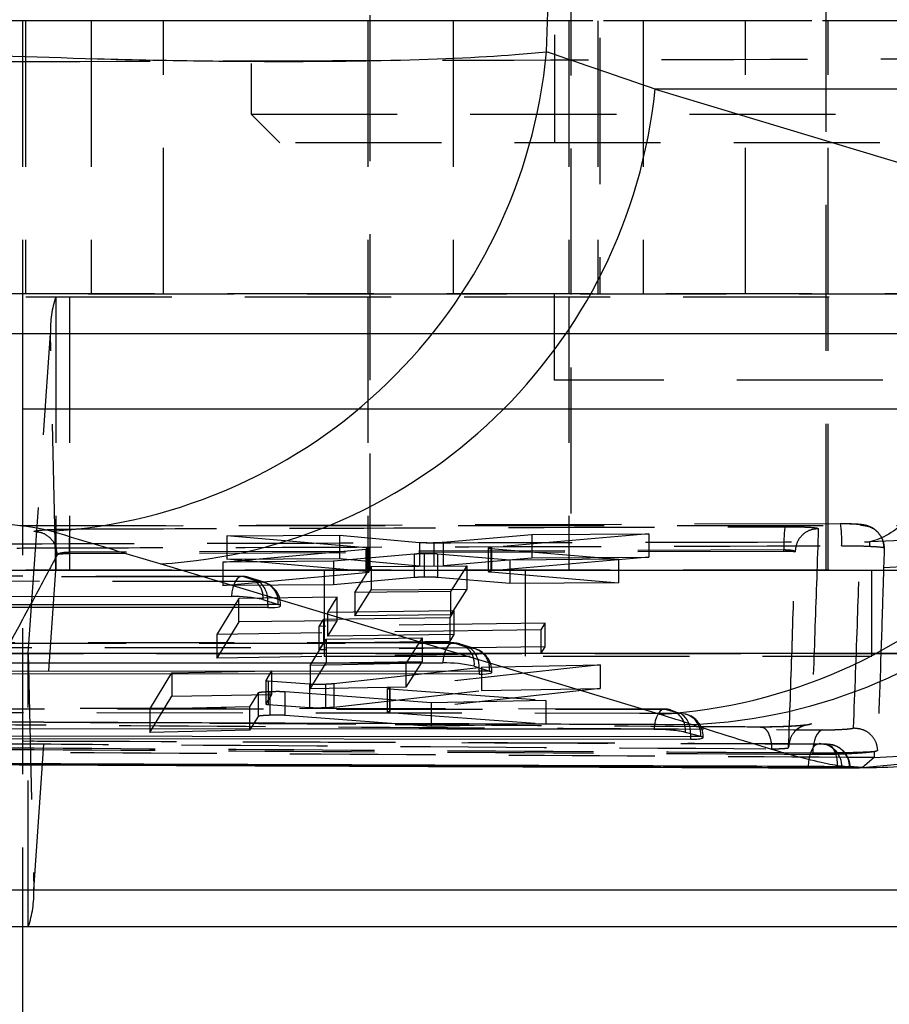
# Model space of a CAD drawing. Extents: x 85 to 782, y 35 to 586.
# Tile 5 of 22: x 340 to 355, y 82 to 99. Entities that reach past the tile are written whole.
import ezdxf

# ---------------------------------------------------------------- set-up
doc = ezdxf.new("R2010")
doc.units = 0
doc.header["$LTSCALE"] = 2
doc.linetypes.add('HIDDEN', pattern=[1.905, 1.27, -0.635])
doc.layers.get('0').update_dxf_attribs({"linetype": 'CONTINUOUS'})

msp = doc.modelspace()

# ---------------------------------------------------------------- linework, layer by layer
at = {"color": 7, "linetype": 'HIDDEN'}
for p, q in [((349.928129, 123.29573), (349.928129, 89.29573)), ((346.434528, 121.803338), (346.434528, 89.29573)), ((354.372028, 89.29573), (354.372028, 121.835731)), ((350.433481, 117.59573), (350.433481, 94.09573)), ((349.646879, 106.22073), (349.646879, 96.72073)), ((344.371879, 105.72073), (344.371879, 97.220731)), ((361.74281, 98.845731), (339.245783, 98.845731)), ((340.396879, 98.843496), (340.396879, 94.093497)), ((347.887288, 98.843496), (340.396879, 98.843496)), ((340.44615, 98.845731), (340.44615, 94.09573)), ((341.593226, 98.845731), (341.593226, 94.09573)), ((342.846652, 94.09573), (342.846652, 98.845731)), ((346.403276, 98.845731), (346.403276, 94.09573)), ((347.887288, 98.843496), (347.887288, 94.093497)), ((364.466874, 98.843496), (347.887288, 98.843496)), ((349.896879, 98.843496), (349.896879, 94.093497)), ((350.402232, 98.845731), (350.402232, 94.09573)), ((351.18732, 98.845731), (351.18732, 94.09573)), ((352.966863, 94.09573), (352.966863, 98.845731)), ((354.403277, 94.09573), (354.403277, 98.845731)), ((344.371879, 97.220731), (363.421879, 97.220731)), ((344.371879, 97.220731), (344.871878, 96.72073)), ((362.921879, 96.72073), (344.871878, 96.72073)), ((336.644003, 94.04735), (362.023607, 94.04735)), ((336.644223, 94.04573), (362.023826, 94.04573)), ((361.74281, 94.09573), (339.245783, 94.09573)), ((347.887288, 94.093497), (340.396879, 94.093497)), ((340.396879, 94.093497), (340.396879, 92.093497)), ((340.978043, 94.04573), (340.978043, 89.29573)), ((341.211883, 94.04573), (341.211883, 89.29573)), ((346.403276, 94.04573), (346.403276, 89.29573)), ((364.06051, 94.093497), (347.887288, 94.093497)), ((349.63973, 94.09573), (349.63973, 92.59573)), ((349.896879, 94.04573), (349.896879, 89.29573)), ((354.403277, 89.29573), (354.403277, 94.04573)), ((338.529901, 93.408011), (363.909505, 93.408011)), ((340.496776, 87.847071), (340.882687, 93.408011)), ((340.977842, 89.294391), (340.882687, 93.408011)), ((340.882687, 93.408011), (363.966008, 93.408011)), ((359.164731, 92.59573), (349.63973, 92.59573)), ((410.396879, 92.093497), (340.396879, 92.093497)), ((340.396879, 92.093497), (340.396879, 83.095731)), ((366.601687, 92.093497), (340.396879, 92.093497)), ((336.540168, 90.066657), (361.919771, 90.066657)), ((343.949968, 89.889953), (345.908463, 89.89848)), ((346.378127, 89.678097), (343.949968, 89.889953)), ((343.949968, 89.889953), (343.949968, 89.484409)), ((345.908463, 89.89848), (345.908463, 89.493071)), ((345.908463, 89.89848), (347.300991, 89.775961)), ((347.711859, 89.778132), (349.254509, 89.912945)), ((351.283833, 89.921656), (348.550509, 89.688341)), ((349.254509, 89.912945), (351.283833, 89.921656)), ((349.254509, 89.912945), (349.254509, 89.507401)), ((351.283833, 89.921656), (351.283833, 89.515818)), ((347.300991, 89.775961), (347.300991, 89.369927)), ((347.546819, 89.770864), (347.546819, 89.364782)), ((347.711859, 89.778132), (347.711859, 89.372067)), ((355.121493, 89.78625), (355.123983, 89.708206)), ((341.003174, 89.563306), (341.001501, 89.561994)), ((353.635257, 89.643676), (341.214167, 89.603014)), ((353.635257, 89.619194), (341.214167, 89.576611)), ((341.214167, 89.603014), (341.214167, 89.603001)), ((341.214167, 89.576611), (341.214167, 89.603001)), ((343.88039, 89.432067), (346.367476, 89.658571)), ((347.203655, 89.57054), (345.803592, 89.446262)), ((346.367476, 89.658571), (346.367476, 89.252111)), ((346.378129, 89.678097), (346.378127, 89.271715)), ((346.422435, 89.262798), (346.422435, 89.66922)), ((347.203655, 89.57054), (347.203655, 89.163617)), ((347.382759, 89.578107), (347.382759, 89.171189)), ((348.868781, 89.468392), (347.611077, 89.57326)), ((347.611077, 89.57326), (347.611077, 89.166286)), ((348.494084, 89.677728), (348.494084, 89.271081)), ((348.537497, 89.669059), (348.537497, 89.262364)), ((348.537497, 89.669059), (350.756492, 89.481736)), ((348.550509, 89.688341), (348.550509, 89.281736)), ((353.635257, 89.619194), (353.635257, 89.643676)), ((353.82975, 89.609304), (353.82975, 89.6094)), ((353.82975, 89.607718), (353.82975, 89.609304)), ((345.803592, 89.446262), (343.88039, 89.432067)), ((343.88039, 89.432067), (343.88039, 89.025056)), ((343.949968, 89.484409), (345.908463, 89.493071)), ((346.378127, 89.271715), (343.949968, 89.484409)), ((345.803592, 89.446262), (345.803592, 89.039072)), ((345.908463, 89.493071), (347.300991, 89.369927)), ((346.456548, 89.35733), (348.121639, 89.370336)), ((347.711859, 89.372067), (349.254509, 89.507401)), ((348.121639, 89.370336), (347.840864, 88.923133)), ((348.121639, 89.370336), (348.121639, 88.962464)), ((351.283833, 89.515818), (348.550509, 89.281736)), ((350.756492, 89.481736), (348.868781, 89.468392)), ((348.868781, 89.468392), (348.868781, 89.060748)), ((349.254509, 89.507401), (351.283833, 89.515818)), ((350.756492, 89.481736), (350.756492, 89.073708)), ((344.211818, 89.184093), (329.619648, 89.190151)), ((336.644223, 89.29573), (362.023826, 89.29573)), ((338.434742, 89.294391), (362.088697, 89.294391)), ((340.591935, 83.733449), (340.977842, 89.294391)), ((340.977842, 89.294391), (366.357448, 89.294391)), ((343.88039, 89.025056), (346.367476, 89.252111)), ((345.640776, 89.29573), (345.640776, 87.795731)), ((346.175849, 88.905469), (346.456548, 89.35733)), ((346.456548, 89.35733), (346.456548, 88.949735)), ((348.537497, 89.262364), (350.756492, 89.073708)), ((349.13438, 89.29573), (349.13438, 87.795731)), ((355.165777, 87.795731), (355.165777, 89.29573)), ((329.64498, 89.186325), (344.237148, 89.180268)), ((344.502339, 89.096711), (329.817662, 89.102807)), ((345.803592, 89.039072), (343.88039, 89.025056)), ((344.237148, 89.180268), (344.502339, 89.096711)), ((344.59885, 89.08177), (344.333659, 89.165326)), ((347.203655, 89.163617), (345.803592, 89.039072)), ((348.868781, 89.060748), (347.611077, 89.166286)), ((350.756492, 89.073708), (348.868781, 89.060748)), ((346.175849, 88.496685), (346.456548, 88.949735)), ((347.840864, 88.923133), (346.175849, 88.905469)), ((346.175849, 88.905469), (346.175849, 88.496685)), ((346.456548, 88.949735), (348.121639, 88.962464)), ((348.121639, 88.962464), (347.840864, 88.51396)), ((347.840864, 88.923133), (347.840864, 88.51396)), ((344.156727, 88.801403), (343.774503, 88.17446)), ((345.869219, 88.820831), (344.156727, 88.801403)), ((344.156727, 88.392932), (344.156727, 88.801403)), ((344.849586, 88.694537), (344.882641, 88.694537)), ((344.88284, 88.672658), (344.88284, 88.694537)), ((345.705388, 88.55505), (345.869219, 88.820831)), ((345.869219, 88.411951), (345.869219, 88.820831)), ((347.902162, 88.582923), (345.705388, 88.55505)), ((345.705388, 88.145785), (345.705388, 88.55505)), ((347.840864, 88.51396), (346.175849, 88.496685)), ((347.831329, 88.469434), (347.902162, 88.582923)), ((347.902162, 88.173078), (347.902162, 88.582923)), ((344.156727, 88.392932), (343.774503, 87.765466)), ((345.869219, 88.411951), (344.156727, 88.392932)), ((345.557259, 88.314535), (345.634555, 88.440065)), ((349.482573, 88.369341), (345.557259, 88.314535)), ((345.634555, 88.440065), (347.831329, 88.469434)), ((345.634555, 88.030687), (345.634555, 88.440065)), ((345.705388, 88.145785), (345.869219, 88.411951)), ((347.831329, 88.059465), (347.831329, 88.469434)), ((349.412307, 88.257764), (349.482573, 88.369341)), ((349.482573, 87.958835), (349.482573, 88.369341)), ((349.412307, 88.257764), (343.774503, 88.17446)), ((343.774503, 88.17446), (343.774503, 87.765466)), ((345.557259, 87.90507), (345.557259, 88.314535)), ((347.902162, 88.173078), (345.705388, 88.145785)), ((347.831329, 88.059465), (347.902162, 88.173078)), ((349.412307, 87.847212), (349.412307, 88.257764)), ((347.885901, 88.026455), (332.012096, 88.033043)), ((332.037428, 88.029219), (347.911231, 88.022629)), ((345.397893, 87.637221), (345.678581, 88.091133)), ((345.557259, 87.90507), (345.634555, 88.030687)), ((345.634555, 88.030687), (347.831329, 88.059465)), ((345.678581, 88.091133), (347.343668, 88.116843)), ((345.678581, 88.091133), (345.678581, 87.68153)), ((347.343668, 88.116843), (347.062904, 87.667232)), ((347.343668, 88.116843), (347.343668, 87.706782)), ((347.911231, 88.022629), (348.176421, 87.939072)), ((348.272932, 87.92413), (348.007742, 88.007689)), ((348.176421, 87.939072), (332.21011, 87.9457)), ((338.915808, 87.847071), (364.295414, 87.847071)), ((338.916009, 87.84573), (364.295614, 87.84573)), ((340.496579, 83.095731), (340.496579, 87.84573)), ((340.496776, 87.847071), (340.591935, 83.733449)), ((340.496776, 87.847071), (364.295414, 87.847071)), ((349.412307, 87.847212), (343.774503, 87.765466)), ((349.482573, 87.958835), (345.557259, 87.90507)), ((349.412307, 87.847212), (349.482573, 87.958835)), ((345.397893, 87.227849), (345.678581, 87.68153)), ((347.062904, 87.667232), (345.397893, 87.637221)), ((345.640776, 87.795731), (355.165777, 87.795731)), ((345.678581, 87.68153), (347.343668, 87.706782)), ((347.343668, 87.706782), (347.062904, 87.25743)), ((347.062904, 87.667232), (347.062904, 87.25743)), ((358.659379, 87.795731), (355.165777, 87.795731)), ((342.609373, 86.87757), (342.993328, 87.50792)), ((342.993328, 87.50792), (344.728637, 87.540971)), ((342.993328, 87.50792), (342.993328, 87.099357)), ((344.728637, 87.540971), (344.626708, 87.375367)), ((344.728637, 87.540971), (344.728637, 87.131864)), ((345.397893, 87.637221), (345.397893, 87.227849)), ((345.80703, 87.322703), (348.377265, 87.608155)), ((350.439177, 87.644808), (346.782617, 87.245608)), ((348.377265, 87.608155), (350.439177, 87.644808)), ((348.377265, 87.608155), (348.377265, 87.198161)), ((348.523667, 87.536898), (348.556721, 87.536898)), ((348.556922, 87.515019), (348.556922, 87.536898)), ((350.439177, 87.644808), (350.439177, 87.234445)), ((344.626503, 87.374751), (344.626503, 86.965866)), ((344.626708, 87.375367), (344.626708, 86.966483)), ((344.669235, 87.366581), (344.669235, 86.957697)), ((344.669235, 87.366581), (345.38741, 87.313622)), ((345.38741, 87.313622), (345.38741, 86.904652)), ((345.664305, 87.313181), (345.664305, 86.904151)), ((345.80703, 87.322701), (345.80703, 86.913629)), ((344.492746, 87.157631), (344.34458, 86.916687)), ((344.492746, 87.157631), (344.492746, 86.749122)), ((344.697268, 87.177869), (344.697268, 86.769277)), ((347.502449, 86.985735), (344.960356, 87.176884)), ((344.960356, 87.176884), (344.960356, 86.768238)), ((347.062904, 87.25743), (345.397893, 87.227849)), ((345.80703, 86.913629), (348.377265, 87.198161)), ((346.735062, 87.235116), (346.735062, 86.826043)), ((346.782617, 87.245608), (346.745232, 87.23986)), ((346.776468, 87.227158), (346.776468, 86.818095)), ((346.776468, 87.227158), (349.494917, 87.027941)), ((346.782617, 87.245608), (346.782617, 86.836506)), ((350.439177, 87.234445), (346.782617, 86.836506)), ((348.377265, 87.198161), (350.439177, 87.234445)), ((342.609373, 86.470028), (342.993328, 87.099357)), ((342.993328, 87.099357), (344.728637, 87.131864)), ((344.728637, 87.131864), (344.626708, 86.966483)), ((349.494917, 87.027941), (347.502449, 86.985735)), ((347.502449, 86.985735), (347.502449, 86.577201)), ((349.494917, 87.027941), (349.494917, 86.619217)), ((351.560123, 86.878261), (334.404783, 86.896403)), ((344.34458, 86.916687), (342.609373, 86.87757)), ((342.609373, 86.87757), (342.609373, 86.470028)), ((344.34458, 86.916687), (344.34458, 86.508703)), ((344.669235, 86.957697), (345.38741, 86.904652)), ((346.782617, 86.836506), (346.745232, 86.830774)), ((346.776468, 86.818095), (349.494917, 86.619217)), ((346.19103, 86.60881), (339.152904, 86.656807)), ((346.186189, 86.613676), (339.166721, 86.661754)), ((344.492746, 86.749122), (344.34458, 86.508703)), ((347.502449, 86.577201), (344.960356, 86.768238)), ((349.494917, 86.619217), (347.502449, 86.577201)), ((354.113571, 86.619811), (353.973765, 86.588914)), ((344.34458, 86.508703), (342.609373, 86.470028)), ((352.195307, 86.397942), (352.230636, 86.397942)), ((352.231003, 86.379128), (352.231003, 86.397942)), ((353.717666, 86.214438), (353.717666, 86.214745)), ((353.717666, 86.205497), (353.717666, 86.214438)), ((354.135459, 86.08564), (354.135459, 86.111482)), ((354.281894, 86.274773), (354.252018, 86.276174)), ((354.385558, 86.266395), (354.405773, 86.265735)), ((355.201603, 86.136302), (355.193093, 86.134912)), ((355.201603, 86.136302), (355.203423, 86.035144)), ((355.203423, 86.035144), (355.000816, 85.862871)), ((341.31697, 85.909287), (349.202068, 85.875699)), ((354.567134, 85.860433), (354.567134, 85.855974)), ((354.58327, 85.870264), (354.642456, 85.870264)), ((354.642456, 85.870264), (354.642456, 85.867226)), ((354.779021, 85.85792), (354.779021, 85.860433)), ((354.779021, 85.860433), (354.78797, 85.860433)), ((355.000816, 85.862871), (354.8491, 85.873552)), ((340.591935, 83.733449), (365.971539, 83.733449))]:
    msp.add_line(p, q, dxfattribs=at)
at = {"color": 7, "linetype": 'CONTINUOUS'}
for p, q in [((360.277548, 97.653315), (351.396437, 97.653315)), ((351.396437, 97.653315), (360.075666, 95.039416)), ((351.468369, 86.786656), (342.789141, 89.400554)), ((329.436266, 88.843539), (344.028437, 88.837482)), ((329.977387, 88.700633), (344.662062, 88.694537)), ((344.576647, 88.780656), (344.841837, 88.697099)), ((344.662062, 88.694537), (344.662062, 88.642268)), ((344.662062, 88.642268), (329.977387, 88.648363)), ((331.828715, 87.686433), (347.70252, 87.679844)), ((332.369836, 87.543525), (348.336145, 87.536898)), ((348.336145, 87.484628), (332.369836, 87.491257)), ((348.25073, 87.623017), (348.51592, 87.539461)), ((348.336145, 87.536898), (348.336145, 87.484628)), ((352.189926, 86.399425), (351.92476, 86.47255)), ((334.762284, 86.374171), (352.010227, 86.354157)), ((352.010227, 86.397942), (352.010227, 86.354157)), ((352.195307, 86.397942), (352.189926, 86.399425)), ((338.576408, 85.92096), (341.31697, 85.909287)), ((354.642456, 85.867226), (354.58327, 85.870264)), ((354.779021, 85.85792), (354.642456, 85.867226)), ((354.784349, 85.85711), (354.779021, 85.85792)), ((338.820653, 83.733449), (364.200257, 83.733449)), ((338.916009, 83.095731), (364.295614, 83.095731)), ((340.396879, 83.095731), (340.396879, 61.845731))]:
    msp.add_line(p, q, dxfattribs=at)
at = {"color": 8, "linetype": 'CONTINUOUS'}
for p, q in [((344.662062, 88.694537), (344.66006, 88.754374)), ((344.849586, 88.694537), (344.662062, 88.694537)), ((348.336145, 87.536898), (348.334143, 87.596735)), ((348.523667, 87.536898), (348.336145, 87.536898)), ((352.008724, 86.45021), (352.010227, 86.397942)), ((352.197332, 86.397942), (352.010227, 86.397942)), ((354.78797, 85.860433), (354.567134, 85.860433))]:
    msp.add_line(p, q, dxfattribs=at)
at = {"color": 7, "linetype": 'HIDDEN', "flags": 128}
for points in [[(354.619549, 90.097281), (340.279137, 90.054458), (340.276749, 90.054451)], [(355.379339, 89.677858), (355.37791, 89.630597), (355.37184, 89.431282), (355.368934, 89.336663)], [(344.237148, 89.180268), (344.201086, 89.183416), (344.165423, 89.171173), (344.131516, 89.144005), (344.100652, 89.102942), (344.074001, 89.049544), (344.052581, 88.985839), (344.037195, 88.914245), (344.028437, 88.837482)], [(347.911231, 88.022629), (347.875166, 88.025777), (347.839504, 88.013534), (347.805598, 87.986365), (347.774732, 87.945303), (347.748084, 87.891905), (347.726661, 87.8282), (347.711278, 87.756608), (347.70252, 87.679844)], [(334.426509, 86.888433), (335.149129, 86.887727), (338.039605, 86.884979), (349.601455, 86.875133), (351.582877, 86.873606)], [(351.846752, 86.801209), (351.124141, 86.801888), (348.233688, 86.804677), (336.671827, 86.817024), (334.597883, 86.819468)], [(351.582877, 86.873606), (351.546829, 86.875666), (351.511273, 86.862374), (351.477556, 86.834235), (351.446958, 86.792316), (351.420639, 86.738208), (351.399593, 86.673958), (351.384621, 86.602004), (351.376291, 86.525073)], [(351.582877, 86.873606), (351.653261, 86.865699), (351.670369, 86.861359)], [(351.846752, 86.801209), (351.917201, 86.793285), (351.929277, 86.790323)], [(354.308931, 86.516609), (354.274794, 86.504474), (354.242226, 86.47847), (354.212375, 86.439515), (354.186294, 86.388983), (354.164907, 86.328659), (354.148965, 86.260669), (354.139033, 86.187415), (354.135459, 86.111482)], [(355.000816, 85.862871), (356.680804, 86.024422), (358.131717, 86.427338)], [(354.062035, 85.879887), (354.066634, 85.958745), (354.078145, 86.034216), (354.096125, 86.10341), (354.119887, 86.163675), (354.148522, 86.212706), (354.180932, 86.248623), (354.215877, 86.270053), (354.252018, 86.276174)], [(354.385558, 86.266395), (354.4213, 86.257666), (354.455558, 86.233933), (354.487037, 86.196093), (354.514546, 86.145572), (354.537047, 86.08428), (354.55369, 86.014535), (354.563847, 85.938968), (354.567134, 85.860433)]]:
    msp.add_lwpolyline(points, dxfattribs=at)
at = {"color": 7, "linetype": 'CONTINUOUS', "flags": 128}
for points in [[(351.376291, 86.525073), (350.663581, 86.525513), (347.773263, 86.527346), (336.211981, 86.535577), (334.220713, 86.537164)], [(334.762284, 86.41595), (343.344519, 86.406434), (352.010227, 86.397942)]]:
    msp.add_lwpolyline(points, dxfattribs=at)
at = {"color": 7, "linetype": 'CONTINUOUS'}
for centre, radius, start, end in [((340.332607, 99.169366), 9.216233, 273.4983043, 354.6317648), ((342.23694, 98.591389), 9.207408, 273.4382924, 354.1524169), ((350.916173, 95.977486), 9.207404, 273.4382634, 354.1524365), ((351.646836, 95.843651), 9.241043, 272.3483512, 353.9091609), ((344.063411, 86.502152), 2.335592, 77.3059094, 90.8579981), ((344.758805, 88.432982), 0.276861, 70.8590817, 72.548081), ((347.737486, 85.344483), 2.335623, 77.3059013, 90.8578135), ((348.434903, 87.281597), 0.270291, 70.8283942, 72.5581387)]:
    msp.add_arc(centre, radius, start, end, dxfattribs=at)
at = {"color": 7, "linetype": 'HIDDEN'}
for centre, radius, start, end in [((355.074945, 98.458236), 9.12631, 271.8460115, 354.9400578), ((354.978223, 95.159085), 9.126721, 271.4139057, 354.9409194), ((342.587328, 93.47911), 1.706124, 160.6031166, 182.3883675), ((355.970487, 89.742665), 2.337327, 172.4715396, 182.4272747), ((352.802373, 89.812624), 1.839337, 357.0481617, 8.9029076), ((340.981459, 89.294532), 0.00362, 160.6778917, 182.2371974), ((344.21165, 88.778094), 0.406, 72.5112736, 89.9762173), ((344.220272, 88.821911), 0.358755, 353.3966723, 87.3037349), ((344.485464, 88.738355), 0.358753, 353.3965257, 87.3040133), ((344.263585, 88.779211), 0.397253, 356.4153329, 53.0575082), ((344.47684, 88.694537), 0.406, 0, 72.5112736), ((347.885731, 87.620455), 0.406, 72.5112736, 89.9762173), ((347.894357, 87.664273), 0.358753, 353.3964737, 87.3040653), ((340.493192, 87.846913), 0.003588, 340.735532, 2.5143684), ((348.159546, 87.580716), 0.358754, 353.3965776, 87.3039614), ((347.937655, 87.621567), 0.397264, 356.4162421, 53.0565989), ((348.150922, 87.536898), 0.406, 0, 72.5112736), ((351.559813, 86.470701), 0.406, 74.1985639, 89.9572843), ((351.551306, 86.505832), 0.374934, 354.9073055, 71.4847651), ((351.61806, 86.482805), 0.392022, 355.2305712, 54.3123057), ((351.825004, 86.397942), 0.406, 0, 75.1179802), ((351.815136, 86.431866), 0.376191, 355.052943, 72.3373981), ((354.247122, 85.870264), 0.406, 85.086748, 89.8164691), ((354.243126, 85.877267), 0.399392, 358.9953023, 84.4295428), ((354.378239, 85.865863), 0.400819, 359.2237872, 86.0609435), ((354.381969, 85.860434), 0.406, 360, 86.6387257), ((338.887304, 83.66235), 1.706113, 340.6030554, 2.3883796)]:
    msp.add_arc(centre, radius, start, end, dxfattribs=at)
at = {"color": 7, "linetype": 'CONTINUOUS'}
for centre, major_axis, ratio, start_param, end_param in [((315.141504, 103.84573), (0, 71.05), 0.485176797, 4.634356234, 4.790421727), ((270.209903, 103.84573), (219.576036, -68.572096), 0.084709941, 1.218652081, 1.227885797), ((269.636182, 94.796802), (217.436537, -60.180249), 0.06693225, 1.246253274, 1.25548699), ((344.47684, 88.698399), (0.405987, -0.026133), 0.122359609, 5.194002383, 6.69861627), ((348.150922, 87.54076), (0.405987, -0.026133), 0.122359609, 5.194002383, 6.69861627), ((328.718205, 86.784786), (25.607471, -1.648537), 0.12236468, 0.435035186, 0.484844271)]:
    msp.add_ellipse(centre, major_axis=major_axis, ratio=ratio, start_param=start_param, end_param=end_param, dxfattribs=at)
for points, knots in [([(335.938481, 98.467351), (336.734629, 98.41402), (338.560505, 98.291714), (341.253881, 98.189132), (343.543444, 98.143153), (345.206633, 98.134757), (347.130793, 98.155732), (348.59344, 98.217149), (349.332229, 98.289802), (349.508417, 98.307129)], [0, 0, 0, 0, 0.164309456, 0.376825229, 0.501039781, 0.609671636, 0.718303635, 0.932820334, 1, 1, 1, 1]), ([(354.849619, 85.857151), (355.111007, 85.859275), (355.716897, 85.864197), (356.743624, 86.007303), (357.89145, 86.30718), (359.074686, 86.796361), (360.238054, 87.487821), (361.326223, 88.380048), (362.278773, 89.456337), (363.046946, 90.626222), (363.383555, 91.474681), (363.541049, 91.871661)], [0, 0, 0, 0, 0.073693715, 0.170820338, 0.275944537, 0.389011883, 0.508732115, 0.632753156, 0.759341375, 0.887399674, 1, 1, 1, 1]), ([(340.894973, 89.970307), (340.87757, 89.975231), (340.804873, 89.995805), (340.621319, 90.031457), (340.358289, 90.06532), (340.074206, 90.090951), (339.804441, 90.106961), (339.621693, 90.109027), (339.541969, 90.109929)], [0, 0, 0, 0, 0.068204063, 0.284920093, 0.501796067, 0.625538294, 0.836642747, 1, 1, 1, 1]), ([(333.38757, 86.683424), (335.698252, 86.673752), (341.108602, 86.651106), (347.319216, 86.627399), (351.219383, 86.613286), (352.025488, 86.610369)], [0, 0, 0, 0, 0.371616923, 0.870122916, 1, 1, 1, 1]), ([(351.92476, 86.47255), (351.903852, 86.477612), (351.859501, 86.488351), (351.750856, 86.503651), (351.619837, 86.516129), (351.48809, 86.523741), (351.41108, 86.524659), (351.376291, 86.525073)], [0, 0, 0, 0, 0.189105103, 0.401151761, 0.613206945, 0.825269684, 1, 1, 1, 1]), ([(352.010227, 86.354157), (352.048461, 86.354624), (352.124924, 86.355559), (352.203561, 86.363083), (352.220735, 86.371192), (352.229334, 86.375251)], [0, 0, 0, 0, 0.333047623, 0.66606348, 1, 1, 1, 1]), ([(352.226499, 86.379128), (352.226339, 86.38256), (352.226065, 86.388463), (352.204381, 86.395146), (352.195307, 86.397942)], [0, 0, 0, 0, 0.581515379, 1, 1, 1, 1]), ([(354.062035, 85.879887), (353.823989, 85.880622), (352.622434, 85.884337), (347.566811, 85.900325), (341.962345, 85.919446), (337.3214, 85.936848), (336.534494, 85.939799)], [0, 0, 0, 0, 0.040743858, 0.20565769, 0.865313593, 1, 1, 1, 1]), ([(337.052824, 85.926011), (340.139994, 85.913599), (343.638055, 85.899536), (349.476136, 85.87801), (352.22708, 85.868512), (354.567134, 85.860433)], [0, 0, 0, 0, 0.528794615, 0.599175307, 1, 1, 1, 1]), ([(337.052824, 85.923791), (339.971882, 85.911632), (345.810002, 85.887313), (351.64809, 85.86642), (354.567134, 85.855974)], [0, 0, 0, 0, 0.499999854, 1, 1, 1, 1]), ([(349.202068, 85.875699), (350.293134, 85.870799), (352.180075, 85.862324), (354.059286, 85.856153), (354.851901, 85.853551)], [0, 0, 0, 0, 0.578218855, 1, 1, 1, 1]), ([(354.58327, 85.870264), (354.553961, 85.871286), (354.495343, 85.87333), (354.369214, 85.876284), (354.232318, 85.87859), (354.127442, 85.879628), (354.074202, 85.879838), (354.062035, 85.879887)], [0, 0, 0, 0, 0.232766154, 0.4655328, 0.698290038, 0.931051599, 1, 1, 1, 1]), ([(354.567134, 85.855974), (354.60554, 85.855873), (354.68235, 85.85567), (354.761189, 85.855892), (354.778062, 85.856486), (354.786498, 85.856782)], [0, 0, 0, 0, 0.333338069, 0.666659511, 1, 1, 1, 1])]:
    msp.add_open_spline(points, degree=3, knots=knots, dxfattribs=at)
at = {"color": 7, "linetype": 'HIDDEN'}
for points, knots in [([(357.857773, 98.181319), (354.460985, 98.172008), (347.71957, 98.153527), (340.978154, 98.131604), (337.633526, 98.120728)], [0, 0, 0, 0, 0.503868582, 1, 1, 1, 1]), ([(357.857773, 98.181319), (357.795749, 97.249369), (357.673503, 95.412535), (357.2498, 93.336636), (356.801494, 91.910361), (356.339266, 90.876582), (355.777246, 90.089912), (355.345474, 89.832153), (355.123441, 89.786649), (355.121493, 89.78625)], [0, 0, 0, 0, 0.21230743, 0.418448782, 0.544795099, 0.671164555, 0.83068958, 0.998514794, 1, 1, 1, 1]), ([(364.130295, 97.809935), (363.918087, 96.886887), (363.499836, 95.067602), (362.096475, 93.049729), (360.619929, 91.684353), (359.102225, 90.713069), (357.262051, 90.002057), (355.851787, 89.802198), (355.127845, 89.786389), (355.121493, 89.78625)], [0, 0, 0, 0, 0.2123085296, 0.4184498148, 0.5447962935, 0.6711659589, 0.8306906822, 0.9985145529, 1, 1, 1, 1]), ([(341.227891, 90.00809), (341.498299, 90.009044), (342.850341, 90.013813), (346.992146, 90.028054), (350.863544, 90.040168), (353.653308, 90.048898)], [0, 0, 0, 0, 0.065287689, 0.326437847, 1, 1, 1, 1]), ([(353.653308, 90.048897), (353.721506, 90.048659), (353.857896, 90.048183), (354.035298, 90.042141), (354.165592, 90.032915), (354.226203, 90.02306), (354.231537, 90.016715), (354.233341, 90.014569)], [0, 0, 0, 0, 0.221611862, 0.443205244, 0.664852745, 0.886617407, 1, 1, 1, 1]), ([(354.971151, 90.076531), (354.970001, 90.077853), (354.966652, 90.081703), (354.929361, 90.087662), (354.850141, 90.093216), (354.742767, 90.096842), (354.660532, 90.097135), (354.619549, 90.097281)], [0, 0, 0, 0, 0.115796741, 0.337248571, 0.558668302, 0.780058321, 1, 1, 1, 1]), ([(355.378726, 89.677765), (355.372876, 89.72776), (355.362341, 89.81778), (355.296576, 89.925183), (355.223244, 89.99673), (355.149374, 90.041302), (355.08338, 90.065796), (355.029649, 90.077981), (354.958859, 90.088223), (354.860445, 90.094382), (354.72463, 90.098097), (354.645664, 90.097878), (354.619745, 90.097806)], [0, 0, 0, 0, 0.136650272, 0.24604847, 0.338139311, 0.417312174, 0.484453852, 0.54033821, 0.603331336, 0.784033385, 0.929113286, 1, 1, 1, 1]), ([(354.84628, 86.550031), (354.869989, 87.182566), (354.91384, 88.352455), (354.953106, 89.533879), (354.971142, 90.076531)], [0, 0, 0, 0, 0.540680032, 1, 1, 1, 1]), ([(354.971142, 90.076531), (355.024559, 90.070691), (355.131392, 90.059011), (355.26643, 89.965419), (355.359607, 89.833021), (355.372852, 89.728867), (355.379339, 89.677857)], [0, 0, 0, 0, 0.252538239, 0.505074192, 0.75761006, 1, 1, 1, 1]), ([(338.82297, 86.685287), (339.118806, 87.230931), (339.414983, 87.777203), (340.005397, 88.870761), (340.299394, 89.41791), (340.593053, 89.964428)], [0, 0, 0, 0, 0.4999999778, 0.5005762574, 1, 1, 1, 1]), ([(340.593053, 89.964428), (340.593481, 89.964995), (340.597405, 89.970185), (340.634395, 89.980111), (340.75329, 89.992988), (340.927997, 90.002686), (341.098435, 90.007194), (341.197442, 90.00788), (341.227891, 90.00809)], [0, 0, 0, 0, 0.026315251, 0.241047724, 0.455797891, 0.690181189, 0.904719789, 1, 1, 1, 1]), ([(341.001501, 89.561994), (340.995092, 89.61431), (340.982171, 89.719793), (340.888065, 89.853175), (340.753087, 89.946747), (340.646398, 89.958534), (340.593053, 89.964428)], [0, 0, 0, 0, 0.2469822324, 0.4979866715, 0.7489932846, 1, 1, 1, 1]), ([(341.214167, 89.603014), (341.21417, 89.648661), (341.214175, 89.739955), (341.216523, 89.861572), (341.220453, 89.956446), (341.2246, 89.999441), (341.227234, 90.006364), (341.227891, 90.00809)], [0, 0, 0, 0, 0.224348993, 0.448702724, 0.673051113, 0.918474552, 1, 1, 1, 1]), ([(354.233341, 90.014569), (354.180381, 90.008215), (354.074461, 89.995508), (353.941143, 89.9017), (353.84793, 89.768092), (353.83581, 89.662298), (353.82975, 89.6094)], [0, 0, 0, 0, 0.249999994, 0.499999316, 0.750000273, 1, 1, 1, 1]), ([(354.233341, 90.014569), (354.214447, 89.446495), (354.176626, 88.309351), (354.134602, 87.18332), (354.113571, 86.619811)], [0, 0, 0, 0, 0.499561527, 1, 1, 1, 1]), ([(339.795766, 89.75001), (342.313767, 89.756323), (347.422283, 89.769132), (352.530917, 89.78049), (355.121493, 89.78625)], [0, 0, 0, 0, 0.4929024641, 1, 1, 1, 1]), ([(340.296829, 89.677747), (340.538231, 89.678476), (341.861246, 89.682469), (346.642012, 89.696589), (351.181459, 89.708688), (354.639269, 89.717905)], [0, 0, 0, 0, 0.0504947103, 0.2767380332, 1, 1, 1, 1]), ([(347.300991, 89.775961), (347.319944, 89.774677), (347.35785, 89.77211), (347.438631, 89.770295), (347.504206, 89.77025), (347.539909, 89.770764), (347.546819, 89.770864)], [0, 0, 0, 0, 0.308945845, 0.61791305, 0.926046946, 1, 1, 1, 1]), ([(347.546819, 89.770864), (347.575025, 89.771518), (347.631436, 89.772828), (347.684263, 89.775839), (347.707353, 89.777757), (347.711859, 89.778132)], [0, 0, 0, 0, 0.445940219, 0.891870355, 1, 1, 1, 1]), ([(354.639269, 89.717905), (354.72624, 89.717593), (354.901026, 89.716965), (355.055101, 89.711641), (355.12225, 89.708293), (355.123983, 89.708206)], [0, 0, 0, 0, 0.491050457, 0.986861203, 1, 1, 1, 1]), ([(355.123983, 89.708206), (355.13908, 89.70743), (355.21696, 89.703426), (355.325416, 89.695706), (355.37605, 89.685633), (355.378811, 89.679122), (355.379346, 89.677858)], [0, 0, 0, 0, 0.096832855, 0.499516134, 0.902896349, 1, 1, 1, 1]), ([(341.001501, 89.561994), (340.995277, 89.550369), (340.9501, 89.465982), (340.74902, 89.090602), (340.169564, 88.010804), (339.625969, 87.005875), (339.23936, 86.291162)], [0, 0, 0, 0, 0.010643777, 0.077263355, 0.343742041, 1, 1, 1, 1]), ([(341.214167, 89.603001), (341.204119, 89.602791), (341.17093, 89.602096), (341.113568, 89.597599), (341.055295, 89.587897), (341.016401, 89.575687), (341.007321, 89.567189), (341.003174, 89.563306)], [0, 0, 0, 0, 0.09908692, 0.327306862, 0.577227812, 0.806865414, 1, 1, 1, 1]), ([(341.214167, 89.576611), (341.190933, 89.57636), (341.144464, 89.575857), (341.081553, 89.57321), (341.033169, 89.5695), (341.009876, 89.56596), (341.004574, 89.563861), (341.003174, 89.563306)], [0, 0, 0, 0, 0.229768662, 0.459546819, 0.688975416, 0.917813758, 1, 1, 1, 1]), ([(346.367476, 89.658571), (346.383075, 89.660267), (346.414271, 89.663658), (346.426802, 89.669361), (346.414219, 89.674376), (346.388984, 89.676977), (346.378129, 89.678097)], [0, 0, 0, 0, 0.266259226, 0.532514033, 0.798904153, 1, 1, 1, 1]), ([(347.382759, 89.578107), (347.354507, 89.577533), (347.297597, 89.576377), (347.238317, 89.573319), (347.211334, 89.571156), (347.203655, 89.57054)], [0, 0, 0, 0, 0.413586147, 0.833104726, 1, 1, 1, 1]), ([(347.611077, 89.57326), (347.597006, 89.574208), (347.56419, 89.57642), (347.492719, 89.578348), (347.426995, 89.578614), (347.390341, 89.578194), (347.382759, 89.578107)], [0, 0, 0, 0, 0.249297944, 0.58141095, 0.913416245, 1, 1, 1, 1]), ([(348.550509, 89.688341), (348.534704, 89.686683), (348.503094, 89.683365), (348.489727, 89.67775), (348.501526, 89.672776), (348.526602, 89.670185), (348.537497, 89.669059)], [0, 0, 0, 0, 0.265303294, 0.530612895, 0.796064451, 1, 1, 1, 1]), ([(353.82975, 89.6094), (353.829141, 89.611529), (353.827331, 89.617851), (353.807176, 89.627686), (353.763605, 89.636914), (353.704063, 89.642966), (353.658182, 89.643444), (353.635257, 89.643683)], [0, 0, 0, 0, 0.112986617, 0.335498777, 0.557466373, 0.778880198, 1, 1, 1, 1]), ([(353.82975, 89.607718), (353.827491, 89.609122), (353.822973, 89.611931), (353.787794, 89.615503), (353.735993, 89.61806), (353.681622, 89.619172), (353.647028, 89.619188), (353.635257, 89.619193)], [0, 0, 0, 0, 0.2211329, 0.442246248, 0.663649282, 0.885557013, 1, 1, 1, 1]), ([(353.717666, 86.214745), (353.73749, 86.778211), (353.777103, 87.90416), (353.81221, 89.041253), (353.829749, 89.609304)], [0, 0, 0, 0, 0.5004367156, 1, 1, 1, 1]), ([(353.717666, 86.205497), (353.737472, 86.769663), (353.777085, 87.897995), (353.812194, 89.03781), (353.829749, 89.607718)], [0, 0, 0, 0, 0.500000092, 1, 1, 1, 1]), ([(346.367476, 89.252111), (346.383075, 89.253811), (346.414272, 89.257213), (346.426802, 89.26294), (346.414219, 89.267975), (346.388983, 89.27059), (346.378129, 89.271715)], [0, 0, 0, 0, 0.266258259, 0.532513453, 0.798927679, 1, 1, 1, 1]), ([(348.550509, 89.281736), (348.534704, 89.280071), (348.503094, 89.276742), (348.489726, 89.271105), (348.501529, 89.266103), (348.526603, 89.263497), (348.537497, 89.262364)], [0, 0, 0, 0, 0.265302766, 0.530612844, 0.7960667, 1, 1, 1, 1]), ([(355.368934, 89.336663), (355.368489, 89.322203), (355.366002, 89.241372), (355.356577, 88.938079), (355.323342, 87.887844), (355.288951, 86.911783), (355.262324, 86.156081)], [0, 0, 0, 0, 0.0135520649, 0.0757581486, 0.2844188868, 1, 1, 1, 1]), ([(347.382759, 89.171189), (347.354099, 89.170606), (347.296781, 89.169441), (347.237705, 89.16636), (347.211045, 89.164213), (347.203655, 89.163617)], [0, 0, 0, 0, 0.419556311, 0.839090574, 1, 1, 1, 1]), ([(347.611077, 89.166286), (347.597007, 89.167241), (347.564192, 89.169468), (347.492721, 89.171415), (347.426996, 89.171693), (347.390342, 89.171275), (347.382759, 89.171189)], [0, 0, 0, 0, 0.249294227, 0.581406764, 0.913409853, 1, 1, 1, 1]), ([(344.626708, 87.375367), (344.628051, 87.373541), (344.63056, 87.37013), (344.656971, 87.367707), (344.669235, 87.366581)], [0, 0, 0, 0, 0.53562812, 1, 1, 1, 1]), ([(345.38741, 87.313622), (345.40593, 87.312609), (345.442972, 87.310583), (345.522419, 87.309911), (345.599257, 87.310903), (345.645883, 87.312536), (345.664305, 87.313181)], [0, 0, 0, 0, 0.274033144, 0.548080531, 0.821445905, 1, 1, 1, 1]), ([(345.664305, 87.313181), (345.691668, 87.314426), (345.747905, 87.316985), (345.786972, 87.320762), (345.80703, 87.322701)], [0, 0, 0, 0, 0.486550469, 1, 1, 1, 1]), ([(344.697268, 87.177869), (344.669743, 87.176686), (344.614696, 87.17432), (344.549067, 87.169041), (344.504024, 87.163246), (344.496445, 87.159473), (344.492746, 87.157631)], [0, 0, 0, 0, 0.2526535, 0.505282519, 0.758560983, 1, 1, 1, 1]), ([(344.960356, 87.176884), (344.942449, 87.17791), (344.906632, 87.179964), (344.828652, 87.180699), (344.755941, 87.179793), (344.712531, 87.178369), (344.697268, 87.177869)], [0, 0, 0, 0, 0.282585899, 0.565217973, 0.847132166, 1, 1, 1, 1]), ([(346.736986, 87.235116), (346.736375, 87.234816), (346.731913, 87.232624), (346.747152, 87.229819), (346.768764, 87.227857), (346.776468, 87.227158)], [0, 0, 0, 0, 0.092576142, 0.676506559, 1, 1, 1, 1]), ([(344.626708, 86.966483), (344.628051, 86.964658), (344.630561, 86.961252), (344.656971, 86.958824), (344.669235, 86.957697)], [0, 0, 0, 0, 0.535626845, 1, 1, 1, 1]), ([(345.38741, 86.904652), (345.40593, 86.903637), (345.442972, 86.901606), (345.522421, 86.900914), (345.599259, 86.901894), (345.645885, 86.903512), (345.664305, 86.904151)], [0, 0, 0, 0, 0.274034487, 0.548088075, 0.821464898, 1, 1, 1, 1]), ([(345.664305, 86.904151), (345.691668, 86.90539), (345.747905, 86.907934), (345.786972, 86.911697), (345.80703, 86.913629)], [0, 0, 0, 0, 0.486551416, 1, 1, 1, 1]), ([(346.736986, 86.826043), (346.736375, 86.825744), (346.731913, 86.823558), (346.747149, 86.820753), (346.768763, 86.818794), (346.776468, 86.818095)], [0, 0, 0, 0, 0.092575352, 0.676501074, 1, 1, 1, 1]), ([(351.582877, 86.873606), (351.618561, 86.863571), (351.706486, 86.838843), (351.794473, 86.815235), (351.846752, 86.801209)], [0, 0, 0, 0, 0.405840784, 1, 1, 1, 1]), ([(344.697268, 86.769277), (344.669744, 86.768102), (344.614697, 86.765752), (344.549075, 86.760499), (344.504018, 86.754721), (344.496443, 86.750958), (344.492746, 86.749122)], [0, 0, 0, 0, 0.252648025, 0.505275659, 0.75851818, 1, 1, 1, 1]), ([(344.960356, 86.768238), (344.942449, 86.769268), (344.906631, 86.771327), (344.828649, 86.772074), (344.755939, 86.771187), (344.712529, 86.769774), (344.697268, 86.769277)], [0, 0, 0, 0, 0.28258726, 0.565225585, 0.84715146, 1, 1, 1, 1]), ([(354.113571, 86.619811), (354.10752, 86.615834), (354.094855, 86.607508), (353.997068, 86.594146), (353.845776, 86.581665), (353.655353, 86.571793), (353.437418, 86.565009), (353.300492, 86.564657), (353.228533, 86.564472)], [0, 0, 0, 0, 0.152253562, 0.318704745, 0.483139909, 0.649464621, 0.815784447, 1, 1, 1, 1]), ([(338.269477, 86.617898), (340.942971, 86.599875), (346.2895, 86.563832), (351.635942, 86.532349), (354.308934, 86.516609)], [0, 0, 0, 0, 0.500042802, 1, 1, 1, 1]), ([(353.228533, 86.564472), (352.987645, 86.565934), (350.641826, 86.580167), (348.295982, 86.595264), (346.19103, 86.60881)], [0, 0, 0, 0, 0.102688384, 1, 1, 1, 1]), ([(353.228533, 86.564472), (353.234628, 86.564955), (353.252178, 86.566345), (353.29008, 86.555033), (353.339427, 86.510295), (353.385425, 86.417807), (353.41414, 86.304501), (353.419198, 86.223138), (353.421446, 86.186986)], [0, 0, 0, 0, 0.06376497, 0.18363823, 0.398493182, 0.613343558, 0.828199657, 1, 1, 1, 1]), ([(353.815745, 86.472137), (353.821794, 86.481928), (353.848427, 86.525037), (353.914756, 86.564421), (353.977796, 86.592215), (354.009511, 86.599945), (354.011245, 86.600114), (354.000847, 86.598349), (353.966024, 86.593689), (353.882424, 86.585828), (353.739961, 86.576572), (353.548542, 86.568794), (353.369823, 86.565054), (353.274207, 86.565482), (353.241542, 86.565629)], [0, 0, 0, 0, 0.027692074, 0.121924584, 0.181356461, 0.225897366, 0.258774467, 0.291343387, 0.36247381, 0.466864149, 0.60083205, 0.75473241, 0.916210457, 1, 1, 1, 1]), ([(353.950753, 86.57888), (353.909235, 86.554649), (353.822474, 86.504015), (353.735748, 86.370612), (353.723693, 86.266701), (353.717666, 86.214745)], [0, 0, 0, 0, 0.314522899, 0.657261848, 1, 1, 1, 1]), ([(354.308931, 86.516609), (354.349625, 86.51668), (354.429246, 86.516819), (354.558424, 86.520604), (354.675344, 86.52641), (354.769486, 86.533866), (354.833544, 86.542164), (354.842028, 86.547409), (354.84627, 86.550031)], [0, 0, 0, 0, 0.172887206, 0.338270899, 0.503698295, 0.669137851, 0.834573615, 1, 1, 1, 1]), ([(354.84627, 86.550031), (354.900454, 86.54509), (355.008822, 86.535208), (355.146781, 86.442031), (355.241224, 86.309878), (355.255453, 86.206126), (355.262316, 86.15608)], [0, 0, 0, 0, 0.254331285, 0.508661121, 0.762992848, 1, 1, 1, 1]), ([(336.723705, 86.338427), (339.673386, 86.327156), (345.516174, 86.30483), (351.358927, 86.285664), (354.252018, 86.276174)], [0, 0, 0, 0, 0.504841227, 1, 1, 1, 1]), ([(354.385558, 86.266395), (354.144669, 86.267211), (352.940227, 86.271293), (347.881513, 86.288849), (342.284045, 86.309776), (337.650112, 86.328795), (336.870471, 86.331995)], [0, 0, 0, 0, 0.041260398, 0.206300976, 0.866463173, 1, 1, 1, 1]), ([(339.349614, 86.28165), (339.562, 86.280108), (340.737897, 86.271569), (345.428505, 86.238173), (349.906726, 86.209495), (353.421446, 86.186986)], [0, 0, 0, 0, 0.045278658, 0.250689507, 1, 1, 1, 1]), ([(355.203423, 86.035144), (352.657449, 86.04957), (347.479687, 86.078907), (341.487565, 86.11682), (338.041588, 86.140143), (337.226459, 86.14566)], [0, 0, 0, 0, 0.424811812, 0.8639420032, 1, 1, 1, 1]), ([(354.135459, 86.111482), (351.462112, 86.127249), (346.115417, 86.158782), (340.768689, 86.19489), (338.095324, 86.212944)], [0, 0, 0, 0, 0.499999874, 1, 1, 1, 1]), ([(354.135459, 86.08564), (351.462112, 86.101063), (346.115417, 86.131908), (340.768689, 86.167231), (338.095324, 86.184893)], [0, 0, 0, 0, 0.499999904, 1, 1, 1, 1]), ([(353.421446, 86.186986), (353.440999, 86.187017), (353.483065, 86.187084), (353.552879, 86.189002), (353.618869, 86.192213), (353.673991, 86.196362), (353.694545, 86.199442), (353.704897, 86.200994)], [0, 0, 0, 0, 0.1822465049, 0.3920783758, 0.5935203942, 0.7952688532, 1, 1, 1, 1]), ([(353.704897, 86.200994), (353.705845, 86.201545), (353.713721, 86.206126), (353.715816, 86.210548), (353.717658, 86.214438)], [0, 0, 0, 0, 0.120377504, 1, 1, 1, 1]), ([(353.704897, 86.200994), (353.705305, 86.201072), (353.713304, 86.202609), (353.715538, 86.204091), (353.717658, 86.205497)], [0, 0, 0, 0, 0.05091865, 1, 1, 1, 1]), ([(355.193093, 86.134912), (355.16166, 86.132879), (355.088336, 86.128137), (354.901987, 86.121284), (354.657831, 86.115482), (354.386894, 86.111703), (354.220345, 86.111562), (354.135457, 86.11149)], [0, 0, 0, 0, 0.156752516, 0.365651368, 0.574435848, 0.78309438, 1, 1, 1, 1]), ([(355.193093, 86.134912), (355.161662, 86.130643), (355.08833, 86.120682), (354.901906, 86.106281), (354.657522, 86.094077), (354.386575, 86.086126), (354.220136, 86.085804), (354.135457, 86.08564)], [0, 0, 0, 0, 0.156873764, 0.36600285, 0.575007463, 0.783776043, 1, 1, 1, 1]), ([(354.252018, 86.276174), (354.266969, 86.274914), (354.313108, 86.271025), (354.356337, 86.268262), (354.385558, 86.266395)], [0, 0, 0, 0, 0.32405107, 1, 1, 1, 1]), ([(355.262316, 86.156081), (355.251949, 86.14962), (355.241419, 86.143057), (355.202207, 86.136404), (355.201603, 86.136302)], [0, 0, 0, 0, 0.984598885, 1, 1, 1, 1]), ([(354.779021, 85.860433), (354.749132, 85.862311), (354.704915, 85.86509), (354.657742, 85.868998), (354.642456, 85.870264)], [0, 0, 0, 0, 0.6759604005, 1, 1, 1, 1])]:
    msp.add_open_spline(points, degree=3, knots=knots, dxfattribs=at)
at = {"color": 8, "linetype": 'CONTINUOUS'}
msp.add_open_spline([(354.8491, 85.873552), (354.771797, 85.873655), (354.573889, 85.873921), (353.666047, 86.088683), (352.584669, 86.432554), (352.025488, 86.610369)], degree=3, knots=[0, 0, 0, 0, 0.236358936, 0.605120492, 1, 1, 1, 1], dxfattribs=at)

doc.saveas('drawing.dxf')
